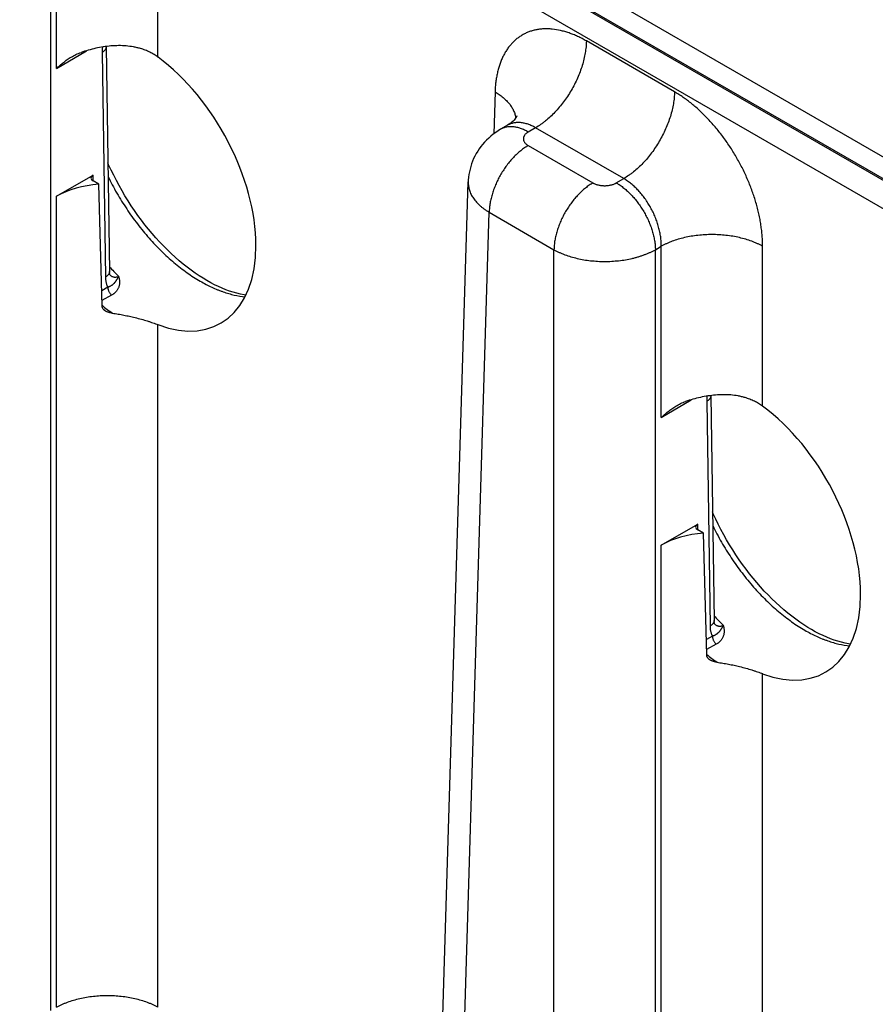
# Model space of a CAD drawing. Header units: inches. Extents: x 0 to 34, y 0 to 22.
# Tile 66 of 70: x 26.3 to 27.3, y 18.5 to 19.5. Entities that reach past the tile are written whole.
import ezdxf

# ---------------------------------------------------------------- set-up
doc = ezdxf.new("R2010")
doc.units = ezdxf.units.IN
doc.header["$LTSCALE"] = 1.87
doc.header["$MEASUREMENT"] = 0
doc.layers.get('0').update_dxf_attribs({"linetype": 'CONTINUOUS'})

msp = doc.modelspace()

# ---------------------------------------------------------------- linework, layer by layer
at = {"color": 7, "linetype": 'CONTINUOUS'}
for p, q in [((28.757, 18.494), (26.1618, 19.9924)), ((28.7435, 18.471), (26.1483, 19.9694)), ((26.3612, 18.4515), (26.3612, 19.6589)), ((26.3675, 19.4762), (26.3675, 19.6626)), ((26.4778, 19.4887), (26.4778, 19.6626)), ((27.3494, 19.3085), (26.927, 19.5524)), ((27.3816, 19.3135), (26.9612, 19.5563)), ((27.0395, 19.4509), (26.9437, 19.5063)), ((26.3675, 19.4762), (26.4001, 19.4957)), ((26.4214, 19.4999), (26.4214, 19.5003)), ((26.4214, 19.4999), (26.425, 19.2556)), ((26.417, 19.4938), (26.4206, 19.2494)), ((26.8444, 19.4509), (26.8431, 19.4053)), ((26.858, 19.4145), (26.8505, 19.4102)), ((26.8885, 19.4119), (26.8805, 19.4072)), ((26.9844, 19.3565), (26.8885, 19.4119)), ((26.8805, 19.3925), (26.9509, 19.3519)), ((26.3675, 19.3375), (26.4072, 19.3604)), ((26.4073, 19.3539), (26.4072, 19.3604)), ((26.9763, 19.3519), (26.9844, 19.3565)), ((26.4134, 19.3504), (26.4072, 19.354)), ((26.417, 19.2177), (26.4134, 19.3504)), ((26.7793, 18.1654), (26.8152, 19.3529)), ((26.8152, 19.3529), (26.8152, 19.3529)), ((26.3675, 18.4552), (26.3675, 19.3375)), ((26.8022, 18.1332), (26.8381, 19.3199)), ((26.8381, 19.3199), (26.9085, 19.2792)), ((27.0188, 19.2792), (27.0251, 19.2829)), ((27.0251, 19.0965), (27.0251, 19.2829)), ((27.1354, 19.109), (27.1354, 19.2829)), ((26.9085, 18.0719), (26.9085, 19.2792)), ((27.0188, 18.0719), (27.0188, 19.2792)), ((26.4233, 19.2384), (26.4166, 19.2346)), ((26.4274, 19.2297), (26.4169, 19.2239)), ((26.4778, 18.4552), (26.4778, 19.1977)), ((27.079, 19.1202), (27.079, 19.1206)), ((27.079, 19.1202), (27.0826, 18.8759)), ((27.0251, 19.0965), (27.0577, 19.116)), ((27.0746, 19.1141), (27.0782, 18.8698)), ((27.0251, 18.9578), (27.0648, 18.9807)), ((27.0649, 18.9742), (27.0648, 18.9807)), ((27.0711, 18.9707), (27.0648, 18.9743)), ((27.0747, 18.838), (27.0711, 18.9707)), ((27.0251, 18.0755), (27.0251, 18.9578)), ((27.0809, 18.8587), (27.0742, 18.855)), ((27.085, 18.85), (27.0745, 18.8442)), ((27.1354, 18.0755), (27.1354, 18.818))]:
    msp.add_line(p, q, dxfattribs=at)
for points in [[(26.8682, 19.4248), (26.8682, 19.4248), (26.8681, 19.4247), (26.868, 19.4245), (26.8679, 19.4241), (26.8676, 19.4236), (26.8672, 19.423), (26.8667, 19.4222), (26.866, 19.4213), (26.8651, 19.4202), (26.8641, 19.4191), (26.8628, 19.418), (26.8614, 19.4168), (26.8598, 19.4156), (26.858, 19.4145)], [(26.8505, 19.4102), (26.8478, 19.4086), (26.8451, 19.4068), (26.8424, 19.4048), (26.8399, 19.4028), (26.8375, 19.4007), (26.8352, 19.3985), (26.833, 19.3962), (26.8309, 19.3938), (26.829, 19.3914), (26.8272, 19.3889), (26.8255, 19.3863), (26.8239, 19.3837), (26.8225, 19.381), (26.8211, 19.3783), (26.82, 19.3755), (26.8189, 19.3726), (26.818, 19.3698), (26.8172, 19.3669), (26.8165, 19.3639), (26.816, 19.361), (26.8156, 19.358), (26.8153, 19.355), (26.8152, 19.3529)], [(26.5311, 19.2456), (26.5269, 19.2481), (26.5225, 19.2508), (26.5182, 19.2538), (26.5138, 19.2569), (26.5095, 19.2602), (26.5051, 19.2636), (26.5008, 19.2672), (26.4965, 19.271), (26.4922, 19.275), (26.488, 19.279), (26.4838, 19.2833), (26.4796, 19.2876), (26.4755, 19.2922), (26.4715, 19.2968), (26.4675, 19.3016), (26.4636, 19.3064), (26.4598, 19.3114), (26.456, 19.3165), (26.4524, 19.3217), (26.4488, 19.327), (26.4453, 19.3324), (26.4419, 19.3378), (26.4387, 19.3433), (26.4355, 19.3489), (26.4325, 19.3545), (26.4296, 19.3602), (26.4268, 19.3659), (26.4241, 19.3717), (26.4233, 19.3736)], [(26.4257, 19.2517), (26.4257, 19.2517), (26.4257, 19.2517), (26.4256, 19.2519), (26.4255, 19.252), (26.4255, 19.2522), (26.4254, 19.2525), (26.4253, 19.2529), (26.4252, 19.2533), (26.4251, 19.2538), (26.4251, 19.2544), (26.425, 19.255), (26.425, 19.2556)], [(26.5734, 19.2298), (26.5714, 19.2301), (26.5675, 19.2308), (26.5636, 19.2318), (26.5597, 19.2329), (26.5557, 19.2342), (26.5517, 19.2357), (26.5476, 19.2373), (26.5435, 19.2391), (26.5393, 19.2411), (26.5351, 19.2433), (26.5311, 19.2456)], [(27.1887, 18.8659), (27.1845, 18.8684), (27.1802, 18.8712), (27.1758, 18.8741), (27.1715, 18.8772), (27.1671, 18.8805), (27.1628, 18.8839), (27.1584, 18.8875), (27.1541, 18.8913), (27.1498, 18.8953), (27.1456, 18.8993), (27.1414, 18.9036), (27.1372, 18.9079), (27.1331, 18.9125), (27.1291, 18.9171), (27.1251, 18.9219), (27.1212, 18.9267), (27.1174, 18.9317), (27.1136, 18.9368), (27.11, 18.942), (27.1064, 18.9473), (27.1029, 18.9527), (27.0995, 18.9581), (27.0963, 18.9636), (27.0931, 18.9692), (27.0901, 18.9748), (27.0872, 18.9805), (27.0844, 18.9862), (27.0817, 18.992), (27.0809, 18.9939)], [(27.0833, 18.872), (27.0833, 18.872), (27.0833, 18.8721), (27.0832, 18.8722), (27.0832, 18.8723), (27.0831, 18.8726), (27.083, 18.8728), (27.0829, 18.8732), (27.0828, 18.8736), (27.0828, 18.8741), (27.0827, 18.8747), (27.0827, 18.8753), (27.0826, 18.8759)], [(27.231, 18.8501), (27.229, 18.8504), (27.2251, 18.8512), (27.2213, 18.8521), (27.2173, 18.8532), (27.2133, 18.8545), (27.2093, 18.856), (27.2052, 18.8576), (27.2011, 18.8594), (27.1969, 18.8615), (27.1927, 18.8636), (27.1887, 18.8659)]]:
    msp.add_lwpolyline(points, dxfattribs=at)
for centre, radius, start, end in [((26.6171, 19.4362), 0.2602, 222.4044, 225.5763), ((26.4337, 19.2602), 0.0116, 224.7003, 226.212), ((26.4334, 19.26), 0.0113, 226.2184, 226.9068), ((26.5517, 19.3815), 0.2113, 230.3842, 234.219), ((27.2747, 19.0565), 0.2602, 222.4044, 225.5763), ((27.0913, 18.8805), 0.0116, 224.7003, 226.212), ((27.091, 18.8803), 0.0113, 226.2184, 226.9068), ((27.2094, 19.0018), 0.2113, 230.3842, 234.219)]:
    msp.add_arc(centre, radius, start, end, dxfattribs=at)
for centre, major_axis, ratio, start_param, end_param in [((26.4591, 19.3536), (-0.0862, 0.1548), 0.587321, -3.750504, -0.908992), ((26.4128, 19.3572), (0.00787, 0), 0.577383, 2.356347, 3.927143), ((26.4227, 19.3056), (0.078, 0), 0.577559, 1.689562, 2.356042), ((27.1167, 18.9739), (-0.0862, 0.1548), 0.587321, -3.750504, -0.908992), ((27.0704, 18.9775), (0.00787, 0), 0.577383, 2.356347, 3.927143), ((27.0803, 18.926), (0.078, 0), 0.577559, 1.689562, 2.356042)]:
    msp.add_ellipse(centre, major_axis=major_axis, ratio=ratio, start_param=start_param, end_param=end_param, dxfattribs=at)
for points, knots in [([(26.9437, 19.5063), (26.9429, 19.5067), (26.9413, 19.5076), (26.939, 19.5089), (26.9366, 19.5101), (26.9335, 19.5116), (26.9296, 19.5133), (26.9249, 19.515), (26.9202, 19.5165), (26.9142, 19.5181), (26.9082, 19.5191), (26.9023, 19.5195), (26.898, 19.5195), (26.8938, 19.5192), (26.8897, 19.5186), (26.8858, 19.5177), (26.882, 19.5165), (26.8783, 19.515), (26.8748, 19.5132), (26.8714, 19.5112), (26.8682, 19.5088), (26.8652, 19.5062), (26.8624, 19.5033), (26.8597, 19.5002), (26.8572, 19.4968), (26.855, 19.4931), (26.8529, 19.4892), (26.8511, 19.4851), (26.8495, 19.4808), (26.8481, 19.4763), (26.8469, 19.4715), (26.8459, 19.4666), (26.8453, 19.4624), (26.8449, 19.459), (26.8446, 19.4554), (26.8445, 19.4527), (26.8444, 19.4509)], [0, 0, 0, 0, 0.018771, 0.037315, 0.055633, 0.073719, 0.109192, 0.14374, 0.177371, 0.210105, 0.272973, 0.303232, 0.332777, 0.361681, 0.390031, 0.417924, 0.445465, 0.472767, 0.499949, 0.527131, 0.554435, 0.581979, 0.609876, 0.63823, 0.667139, 0.696688, 0.726954, 0.757996, 0.789866, 0.822605, 0.856242, 0.890796, 0.926274, 0.944362, 0.962681, 1, 1, 1, 1]), ([(26.9437, 19.5063), (26.9437, 19.5042), (26.9434, 19.4998), (26.9425, 19.4932), (26.9411, 19.4865), (26.9393, 19.4796), (26.9369, 19.4727), (26.9341, 19.4658), (26.9309, 19.459), (26.9273, 19.4524), (26.9233, 19.446), (26.919, 19.4399), (26.9144, 19.4341), (26.9095, 19.4287), (26.9045, 19.4237), (26.9001, 19.4199), (26.8966, 19.4172), (26.8931, 19.4146), (26.8904, 19.4129), (26.8885, 19.4119)], [0, 0, 0, 0, 0.056204, 0.114844, 0.175677, 0.238406, 0.302692, 0.368164, 0.434427, 0.501069, 0.567675, 0.633826, 0.699114, 0.763148, 0.825562, 0.886023, 0.915434, 0.944253, 1, 1, 1, 1]), ([(26.4588, 19.498), (26.4575, 19.4984), (26.455, 19.499), (26.4498, 19.5001), (26.4431, 19.501), (26.4349, 19.5013), (26.4266, 19.5009), (26.4183, 19.4999), (26.4101, 19.4984), (26.402, 19.4963), (26.3967, 19.4947), (26.3941, 19.4938)], [0, 0, 0, 0, 0.059414, 0.119511, 0.241611, 0.366007, 0.492197, 0.619533, 0.747235, 0.874399, 1, 1, 1, 1]), ([(26.4214, 19.4999), (26.4214, 19.4998), (26.4214, 19.4995), (26.4213, 19.499), (26.4212, 19.4986), (26.4211, 19.4981), (26.4208, 19.4974), (26.4203, 19.4966), (26.4196, 19.4958), (26.4189, 19.4951), (26.418, 19.4944), (26.4173, 19.494), (26.417, 19.4938)], [0, 0, 0, 0, 0.053428, 0.107132, 0.16138, 0.216429, 0.329766, 0.448849, 0.574858, 0.708542, 0.850254, 1, 1, 1, 1]), ([(26.4174, 19.4997), (26.4173, 19.4992), (26.4171, 19.4979), (26.417, 19.496), (26.417, 19.4945), (26.417, 19.4938)], [0, 0, 0, 0, 0.257785, 0.634903, 1, 1, 1, 1]), ([(26.4778, 19.4887), (26.4764, 19.4897), (26.4735, 19.4916), (26.4689, 19.4942), (26.4639, 19.4963), (26.4605, 19.4975), (26.4588, 19.498)], [0, 0, 0, 0, 0.244083, 0.491915, 0.743824, 1, 1, 1, 1]), ([(26.3675, 19.4762), (26.3687, 19.4774), (26.3712, 19.4797), (26.375, 19.483), (26.3791, 19.486), (26.382, 19.4879), (26.3835, 19.4888)], [0, 0, 0, 0, 0.24633, 0.495492, 0.74689, 1, 1, 1, 1]), ([(26.3835, 19.4888), (26.3843, 19.4893), (26.386, 19.4902), (26.3886, 19.4916), (26.3913, 19.4928), (26.3931, 19.4935), (26.3941, 19.4938)], [0, 0, 0, 0, 0.249374, 0.499282, 0.749554, 1, 1, 1, 1]), ([(26.8444, 19.4509), (26.846, 19.45), (26.849, 19.4481), (26.8531, 19.4449), (26.8568, 19.4415), (26.86, 19.438), (26.8622, 19.4349), (26.8637, 19.4323), (26.8646, 19.4304), (26.8654, 19.4285), (26.8661, 19.4266), (26.8666, 19.4246), (26.8669, 19.4233), (26.867, 19.4226)], [0, 0, 0, 0, 0.146504, 0.286379, 0.419577, 0.54626, 0.666826, 0.725039, 0.781995, 0.837819, 0.892654, 0.946657, 1, 1, 1, 1]), ([(27.0395, 19.4509), (27.0395, 19.4488), (27.0393, 19.4445), (27.0384, 19.4379), (27.037, 19.4311), (27.0351, 19.4242), (27.0328, 19.4173), (27.03, 19.4105), (27.0267, 19.4037), (27.0231, 19.3971), (27.0191, 19.3907), (27.0148, 19.3845), (27.0102, 19.3787), (27.0054, 19.3733), (27.0003, 19.3683), (26.996, 19.3646), (26.9924, 19.3618), (26.9889, 19.3593), (26.9862, 19.3576), (26.9844, 19.3565)], [0, 0, 0, 0, 0.056204, 0.114844, 0.175677, 0.238406, 0.302692, 0.368164, 0.434427, 0.501069, 0.567675, 0.633826, 0.699114, 0.763148, 0.825562, 0.886023, 0.915434, 0.944253, 1, 1, 1, 1]), ([(27.1354, 19.2829), (27.1354, 19.2839), (27.1354, 19.2857), (27.1353, 19.2886), (27.1352, 19.2914), (27.135, 19.2943), (27.1347, 19.2972), (27.1343, 19.3011), (27.1336, 19.3061), (27.1326, 19.3121), (27.1314, 19.3182), (27.1299, 19.3243), (27.1282, 19.3304), (27.1263, 19.3366), (27.1242, 19.3427), (27.1219, 19.3488), (27.1194, 19.355), (27.1167, 19.361), (27.1138, 19.3671), (27.1107, 19.373), (27.1064, 19.3808), (27.1018, 19.3884), (27.0968, 19.3958), (27.093, 19.4012), (27.089, 19.4064), (27.0849, 19.4115), (27.0807, 19.4164), (27.0764, 19.4211), (27.072, 19.4257), (27.0675, 19.43), (27.063, 19.4341), (27.0584, 19.4379), (27.0537, 19.4416), (27.0498, 19.4444), (27.0467, 19.4465), (27.0443, 19.4481), (27.0419, 19.4495), (27.0403, 19.4505), (27.0395, 19.4509)], [0, 0, 0, 0, 0.01391, 0.027977, 0.042197, 0.056569, 0.07109, 0.085754, 0.115501, 0.145778, 0.176552, 0.207783, 0.239431, 0.271453, 0.303804, 0.336438, 0.369306, 0.402359, 0.435547, 0.468819, 0.502124, 0.568621, 0.601717, 0.634642, 0.667346, 0.699781, 0.7319, 0.763657, 0.795009, 0.825914, 0.856334, 0.886231, 0.915574, 0.944332, 0.958484, 0.97248, 0.98632, 1, 1, 1, 1]), ([(26.8805, 19.4072), (26.8791, 19.408), (26.8771, 19.4091), (26.8743, 19.4103), (26.8716, 19.4113), (26.8689, 19.4121), (26.8662, 19.4126), (26.8643, 19.4129), (26.8624, 19.413), (26.8605, 19.413), (26.8587, 19.4129), (26.8569, 19.4126), (26.8552, 19.4122), (26.8536, 19.4117), (26.852, 19.411), (26.851, 19.4105), (26.8505, 19.4102)], [0, 0, 0, 0, 0.148542, 0.219948, 0.289419, 0.422584, 0.48642, 0.548508, 0.608953, 0.667884, 0.725457, 0.781852, 0.837272, 0.891941, 0.9461, 1, 1, 1, 1]), ([(26.8885, 19.4119), (26.8872, 19.4126), (26.8851, 19.4137), (26.8823, 19.4149), (26.8803, 19.4157), (26.8782, 19.4163), (26.8762, 19.4168), (26.8742, 19.4172), (26.8722, 19.4175), (26.8703, 19.4176), (26.8684, 19.4175), (26.8665, 19.4174), (26.8647, 19.4171), (26.8629, 19.4166), (26.8612, 19.4161), (26.8596, 19.4154), (26.8586, 19.4148), (26.858, 19.4145)], [0, 0, 0, 0, 0.14636, 0.216859, 0.285561, 0.35249, 0.417691, 0.481231, 0.543197, 0.6037, 0.66287, 0.720864, 0.777862, 0.834058, 0.889659, 0.944895, 1, 1, 1, 1]), ([(26.8805, 19.4072), (26.8803, 19.4071), (26.8799, 19.4069), (26.8791, 19.4063), (26.8783, 19.4057), (26.8773, 19.4048), (26.8766, 19.4039), (26.8761, 19.4031), (26.8758, 19.4024), (26.8756, 19.4019), (26.8754, 19.4014), (26.8753, 19.4009), (26.8752, 19.4004), (26.8752, 19.3999), (26.8752, 19.3994), (26.8753, 19.3988), (26.8754, 19.3983), (26.8756, 19.3978), (26.8758, 19.3973), (26.8761, 19.3967), (26.8765, 19.396), (26.8769, 19.3954), (26.8775, 19.3948), (26.8783, 19.3941), (26.8791, 19.3934), (26.8799, 19.3929), (26.8803, 19.3926), (26.8805, 19.3925)], [0, 0, 0, 0, 0.037619, 0.074291, 0.144717, 0.211306, 0.274244, 0.333903, 0.362694, 0.390896, 0.41861, 0.445948, 0.473031, 0.499985, 0.526938, 0.554022, 0.58136, 0.609073, 0.637274, 0.666066, 0.725726, 0.756773, 0.788694, 0.855284, 0.925707, 0.96238, 1, 1, 1, 1]), ([(26.8805, 19.3925), (26.8791, 19.3917), (26.8763, 19.3899), (26.8722, 19.3869), (26.8682, 19.3834), (26.8643, 19.3796), (26.8606, 19.3754), (26.8571, 19.371), (26.8538, 19.3663), (26.8507, 19.3613), (26.8479, 19.3562), (26.8454, 19.351), (26.8433, 19.3457), (26.8415, 19.3404), (26.84, 19.3351), (26.839, 19.3299), (26.8383, 19.3249), (26.8381, 19.3215), (26.8381, 19.3199)], [0, 0, 0, 0, 0.055747, 0.113969, 0.17443, 0.236844, 0.300879, 0.366168, 0.43232, 0.498926, 0.565569, 0.631832, 0.697305, 0.761592, 0.824321, 0.885155, 0.943796, 1, 1, 1, 1]), ([(26.4235, 19.3588), (26.425, 19.3557), (26.428, 19.3497), (26.433, 19.3408), (26.4382, 19.3321), (26.4437, 19.3236), (26.4494, 19.3152), (26.4554, 19.3072), (26.4616, 19.2994), (26.468, 19.2918), (26.4746, 19.2846), (26.4813, 19.2778), (26.4881, 19.2713), (26.4951, 19.2652), (26.5022, 19.2595), (26.5093, 19.2542), (26.5165, 19.2493), (26.5213, 19.2464), (26.5238, 19.245)], [0, 0, 0, 0, 0.065918, 0.132021, 0.198165, 0.264206, 0.33, 0.395406, 0.460285, 0.5245, 0.58792, 0.650419, 0.711878, 0.772186, 0.831238, 0.888944, 0.94522, 1, 1, 1, 1]), ([(27.0251, 19.2829), (27.0252, 19.2846), (27.0251, 19.288), (27.0246, 19.2932), (27.0237, 19.2984), (27.0224, 19.3038), (27.0207, 19.3092), (27.0187, 19.3146), (27.0164, 19.3199), (27.0137, 19.325), (27.0112, 19.3292), (27.0091, 19.3324), (27.0069, 19.3356), (27.0041, 19.3393), (27.0004, 19.3435), (26.9966, 19.3474), (26.9927, 19.3509), (26.9886, 19.3539), (26.9858, 19.3557), (26.9844, 19.3565)], [0, 0, 0, 0, 0.057025, 0.11632, 0.177646, 0.240715, 0.305199, 0.370738, 0.436952, 0.503447, 0.569823, 0.602845, 0.635688, 0.70064, 0.764316, 0.826373, 0.886504, 0.944448, 1, 1, 1, 1]), ([(26.8152, 19.3529), (26.8152, 19.3521), (26.8152, 19.3506), (26.8155, 19.3483), (26.8159, 19.3461), (26.8165, 19.3438), (26.8173, 19.3416), (26.8183, 19.3394), (26.8195, 19.3372), (26.8209, 19.3351), (26.8225, 19.333), (26.8242, 19.3309), (26.8261, 19.3289), (26.8282, 19.327), (26.8304, 19.3251), (26.8328, 19.3233), (26.8354, 19.3215), (26.8372, 19.3204), (26.8381, 19.3199)], [0, 0, 0, 0, 0.053724, 0.107696, 0.162179, 0.217424, 0.273665, 0.331111, 0.38995, 0.45034, 0.512418, 0.576288, 0.64203, 0.7097, 0.779331, 0.850935, 0.9245, 1, 1, 1, 1]), ([(26.9509, 19.3519), (26.9495, 19.3511), (26.9467, 19.3493), (26.9426, 19.3462), (26.9386, 19.3428), (26.9348, 19.3389), (26.931, 19.3348), (26.9275, 19.3303), (26.9242, 19.3256), (26.9211, 19.3207), (26.9183, 19.3156), (26.9158, 19.3104), (26.9137, 19.3051), (26.9119, 19.2998), (26.9104, 19.2945), (26.9094, 19.2893), (26.9087, 19.2842), (26.9085, 19.2809), (26.9085, 19.2792)], [0, 0, 0, 0, 0.055747, 0.113969, 0.17443, 0.236844, 0.300879, 0.366168, 0.43232, 0.498926, 0.565569, 0.631832, 0.697305, 0.761592, 0.824321, 0.885155, 0.943796, 1, 1, 1, 1]), ([(26.9509, 19.3519), (26.9511, 19.3517), (26.9515, 19.3515), (26.9524, 19.3511), (26.9536, 19.3505), (26.9552, 19.35), (26.9567, 19.3496), (26.9584, 19.3493), (26.9601, 19.349), (26.9619, 19.3489), (26.9636, 19.3488), (26.9654, 19.3489), (26.9671, 19.349), (26.9688, 19.3493), (26.9705, 19.3496), (26.9721, 19.35), (26.9736, 19.3505), (26.9748, 19.3511), (26.9757, 19.3515), (26.9761, 19.3517), (26.9763, 19.3519)], [0, 0, 0, 0, 0.027602, 0.055851, 0.114188, 0.17479, 0.237359, 0.301553, 0.366995, 0.433284, 0.5, 0.566716, 0.633005, 0.698447, 0.76264, 0.82521, 0.885812, 0.94415, 0.972399, 1, 1, 1, 1]), ([(26.9763, 19.3519), (26.9778, 19.3511), (26.9806, 19.3493), (26.9846, 19.3462), (26.9886, 19.3428), (26.9925, 19.3389), (26.9962, 19.3348), (26.9997, 19.3303), (27.0031, 19.3256), (27.0061, 19.3207), (27.0089, 19.3156), (27.0114, 19.3104), (27.0136, 19.3051), (27.0154, 19.2998), (27.0168, 19.2945), (27.0179, 19.2893), (27.0186, 19.2842), (27.0187, 19.2809), (27.0188, 19.2792)], [0, 0, 0, 0, 0.055747, 0.113969, 0.17443, 0.236844, 0.300879, 0.366168, 0.43232, 0.498926, 0.565569, 0.631832, 0.697305, 0.761592, 0.824321, 0.885155, 0.943796, 1, 1, 1, 1]), ([(27.1354, 19.2829), (27.1345, 19.2834), (27.1327, 19.2844), (27.1298, 19.2858), (27.1267, 19.2871), (27.1225, 19.2888), (27.117, 19.2906), (27.1101, 19.2924), (27.1029, 19.2939), (27.0955, 19.2949), (27.0879, 19.2955), (27.0803, 19.2957), (27.0727, 19.2955), (27.0651, 19.2949), (27.0577, 19.2939), (27.0505, 19.2924), (27.0436, 19.2906), (27.0381, 19.2888), (27.0339, 19.2871), (27.0308, 19.2858), (27.0279, 19.2844), (27.0261, 19.2834), (27.0251, 19.2829)], [0, 0, 0, 0, 0.027447, 0.055573, 0.084353, 0.113757, 0.174287, 0.236862, 0.301125, 0.366684, 0.43312, 0.5, 0.56688, 0.633316, 0.698875, 0.763138, 0.825713, 0.886243, 0.915647, 0.944427, 0.972553, 1, 1, 1, 1]), ([(26.9085, 19.2792), (26.9094, 19.2787), (26.9113, 19.2777), (26.9142, 19.2763), (26.9172, 19.275), (26.9214, 19.2733), (26.9269, 19.2715), (26.9338, 19.2697), (26.941, 19.2682), (26.9484, 19.2672), (26.956, 19.2666), (26.9636, 19.2663), (26.9713, 19.2666), (26.9788, 19.2672), (26.9862, 19.2682), (26.9923, 19.2694), (26.997, 19.2706), (27.0004, 19.2716), (27.0037, 19.2726), (27.0069, 19.2738), (27.0101, 19.275), (27.0131, 19.2763), (27.016, 19.2777), (27.0179, 19.2787), (27.0188, 19.2792)], [0, 0, 0, 0, 0.027482, 0.055636, 0.084438, 0.113857, 0.174402, 0.236975, 0.30122, 0.366751, 0.433152, 0.499992, 0.566832, 0.633233, 0.698763, 0.763009, 0.794531, 0.825589, 0.85614, 0.886143, 0.915562, 0.944364, 0.972518, 1, 1, 1, 1]), ([(26.425, 19.2556), (26.425, 19.2554), (26.425, 19.2552), (26.425, 19.2547), (26.4249, 19.2543), (26.4247, 19.2537), (26.4244, 19.253), (26.4239, 19.2522), (26.4233, 19.2515), (26.4225, 19.2507), (26.4216, 19.2501), (26.421, 19.2496), (26.4206, 19.2494)], [0, 0, 0, 0, 0.053428, 0.107132, 0.16138, 0.216429, 0.329766, 0.448849, 0.574858, 0.708542, 0.850254, 1, 1, 1, 1]), ([(26.4206, 19.2494), (26.4206, 19.2489), (26.4207, 19.2479), (26.4208, 19.2463), (26.421, 19.2448), (26.4213, 19.2434), (26.4217, 19.242), (26.4223, 19.2403), (26.4228, 19.2391), (26.4233, 19.2384)], [0, 0, 0, 0, 0.138484, 0.273155, 0.403946, 0.530821, 0.653789, 0.772905, 1, 1, 1, 1]), ([(26.4349, 19.2504), (26.4349, 19.2503), (26.4348, 19.2501), (26.4347, 19.2498), (26.4345, 19.2495), (26.4343, 19.2492), (26.4341, 19.2488), (26.434, 19.2485), (26.4338, 19.2481), (26.4335, 19.2477), (26.4333, 19.2473), (26.433, 19.2468), (26.4326, 19.2462), (26.4323, 19.2456), (26.4319, 19.2451), (26.4316, 19.2447), (26.4313, 19.2443), (26.431, 19.2438), (26.4306, 19.2433), (26.4301, 19.2428), (26.4298, 19.2424), (26.4295, 19.2421), (26.4291, 19.2417), (26.4287, 19.2414), (26.4282, 19.241), (26.4276, 19.2405), (26.427, 19.2401), (26.4264, 19.2398), (26.4257, 19.2394), (26.425, 19.239), (26.4244, 19.2388), (26.4239, 19.2386), (26.4235, 19.2384), (26.4233, 19.2384)], [0, 0, 0, 0, 0.018679, 0.037066, 0.055156, 0.072946, 0.107656, 0.124593, 0.141264, 0.17387, 0.205593, 0.236514, 0.266704, 0.325199, 0.353719, 0.381922, 0.409894, 0.437717, 0.493207, 0.521064, 0.54913, 0.577471, 0.606156, 0.635253, 0.664832, 0.725714, 0.757154, 0.789317, 0.856002, 0.890629, 0.92616, 0.962613, 1, 1, 1, 1]), ([(26.4257, 19.2517), (26.426, 19.2514), (26.4267, 19.2509), (26.4277, 19.2502), (26.4287, 19.2498), (26.4294, 19.2496), (26.43, 19.2495), (26.4306, 19.2494), (26.4315, 19.2494), (26.4325, 19.2495), (26.4338, 19.2498), (26.4346, 19.2502), (26.4349, 19.2504)], [0, 0, 0, 0, 0.127209, 0.251014, 0.372359, 0.432598, 0.492785, 0.553166, 0.613972, 0.737714, 0.86593, 1, 1, 1, 1]), ([(26.4349, 19.2504), (26.4351, 19.2499), (26.4354, 19.2489), (26.4357, 19.2473), (26.4359, 19.2458), (26.436, 19.2443), (26.436, 19.2428), (26.4358, 19.2414), (26.4355, 19.2399), (26.4351, 19.2386), (26.4346, 19.2372), (26.4339, 19.236), (26.4332, 19.2347), (26.4322, 19.2336), (26.4312, 19.2325), (26.4302, 19.2317), (26.4294, 19.231), (26.4285, 19.2304), (26.4279, 19.23), (26.4274, 19.2297)], [0, 0, 0, 0, 0.066878, 0.132272, 0.196206, 0.258798, 0.320226, 0.380704, 0.440497, 0.499905, 0.559253, 0.618879, 0.679123, 0.740316, 0.802761, 0.866717, 0.899339, 0.93242, 1, 1, 1, 1]), ([(26.4233, 19.2384), (26.4233, 19.238), (26.4233, 19.2372), (26.4235, 19.2361), (26.4239, 19.2349), (26.4244, 19.2337), (26.425, 19.2326), (26.4257, 19.2315), (26.4265, 19.2306), (26.4271, 19.23), (26.4274, 19.2297)], [0, 0, 0, 0, 0.113085, 0.233475, 0.359525, 0.489235, 0.620394, 0.750708, 0.877934, 1, 1, 1, 1]), ([(26.5238, 19.245), (26.5258, 19.2438), (26.53, 19.2415), (26.5362, 19.2384), (26.5414, 19.2361), (26.5456, 19.2345), (26.5497, 19.233), (26.5547, 19.2314), (26.5626, 19.2294), (26.5686, 19.2284), (26.5726, 19.228)], [0, 0, 0, 0, 0.137506, 0.271445, 0.401773, 0.465581, 0.528485, 0.651585, 0.771146, 1, 1, 1, 1]), ([(26.4198, 19.2132), (26.4196, 19.2133), (26.4192, 19.2136), (26.4185, 19.2143), (26.418, 19.215), (26.4175, 19.2158), (26.4173, 19.2164), (26.4171, 19.217), (26.4171, 19.2175), (26.417, 19.2177)], [0, 0, 0, 0, 0.13186, 0.261514, 0.513895, 0.637204, 0.758924, 0.879609, 1, 1, 1, 1]), ([(26.4282, 19.2101), (26.4278, 19.2101), (26.4271, 19.2103), (26.4259, 19.2105), (26.4248, 19.2108), (26.4237, 19.2111), (26.4226, 19.2115), (26.4216, 19.212), (26.4207, 19.2125), (26.4201, 19.2129), (26.4198, 19.2132)], [0, 0, 0, 0, 0.12857, 0.25682, 0.384418, 0.511014, 0.636241, 0.759725, 0.881093, 1, 1, 1, 1]), ([(26.4282, 19.2101), (26.4303, 19.2098), (26.4345, 19.2092), (26.4407, 19.2081), (26.4468, 19.2068), (26.4508, 19.2059), (26.4528, 19.2054)], [0, 0, 0, 0, 0.253865, 0.506249, 0.755537, 1, 1, 1, 1]), ([(26.4528, 19.2054), (26.4551, 19.2048), (26.4596, 19.2037), (26.4651, 19.2021), (26.4692, 19.2007), (26.4722, 19.1997), (26.4751, 19.1987), (26.4769, 19.198), (26.4778, 19.1977)], [0, 0, 0, 0, 0.270779, 0.529548, 0.653536, 0.773475, 0.889056, 1, 1, 1, 1]), ([(27.1164, 19.1183), (27.1151, 19.1187), (27.1126, 19.1193), (27.1074, 19.1204), (27.1007, 19.1213), (27.0925, 19.1216), (27.0842, 19.1212), (27.0759, 19.1202), (27.0677, 19.1187), (27.0596, 19.1166), (27.0543, 19.115), (27.0517, 19.1141)], [0, 0, 0, 0, 0.059414, 0.119511, 0.241611, 0.366007, 0.492197, 0.619533, 0.747235, 0.874399, 1, 1, 1, 1]), ([(27.079, 19.1202), (27.079, 19.1201), (27.079, 19.1198), (27.0789, 19.1194), (27.0788, 19.1189), (27.0787, 19.1184), (27.0784, 19.1177), (27.0779, 19.1169), (27.0772, 19.1161), (27.0765, 19.1154), (27.0756, 19.1147), (27.0749, 19.1143), (27.0746, 19.1141)], [0, 0, 0, 0, 0.053428, 0.107132, 0.16138, 0.216429, 0.329766, 0.448849, 0.574858, 0.708542, 0.850254, 1, 1, 1, 1]), ([(27.075, 19.12), (27.0749, 19.1195), (27.0747, 19.1182), (27.0746, 19.1163), (27.0746, 19.1148), (27.0746, 19.1141)], [0, 0, 0, 0, 0.257785, 0.634903, 1, 1, 1, 1]), ([(27.0251, 19.0965), (27.0263, 19.0977), (27.0288, 19.1), (27.0326, 19.1033), (27.0367, 19.1063), (27.0396, 19.1082), (27.0411, 19.1091)], [0, 0, 0, 0, 0.24633, 0.495492, 0.74689, 1, 1, 1, 1]), ([(27.0411, 19.1091), (27.0419, 19.1096), (27.0436, 19.1105), (27.0462, 19.1119), (27.0489, 19.1131), (27.0507, 19.1138), (27.0517, 19.1141)], [0, 0, 0, 0, 0.249374, 0.499282, 0.749554, 1, 1, 1, 1]), ([(27.1354, 19.109), (27.134, 19.11), (27.1311, 19.1119), (27.1265, 19.1145), (27.1215, 19.1166), (27.1181, 19.1178), (27.1164, 19.1183)], [0, 0, 0, 0, 0.244083, 0.491915, 0.743824, 1, 1, 1, 1]), ([(27.0811, 18.9791), (27.0826, 18.976), (27.0857, 18.97), (27.0906, 18.9611), (27.0958, 18.9524), (27.1013, 18.9439), (27.107, 18.9356), (27.113, 18.9275), (27.1192, 18.9197), (27.1256, 18.9121), (27.1322, 18.9049), (27.1389, 18.8981), (27.1458, 18.8916), (27.1527, 18.8855), (27.1598, 18.8798), (27.1669, 18.8745), (27.1741, 18.8696), (27.1789, 18.8667), (27.1814, 18.8653)], [0, 0, 0, 0, 0.065918, 0.132021, 0.198165, 0.264206, 0.33, 0.395406, 0.460285, 0.5245, 0.58792, 0.650419, 0.711878, 0.772186, 0.831238, 0.888944, 0.94522, 1, 1, 1, 1]), ([(27.0826, 18.8759), (27.0826, 18.8757), (27.0826, 18.8755), (27.0826, 18.875), (27.0825, 18.8746), (27.0823, 18.8741), (27.082, 18.8734), (27.0815, 18.8726), (27.0809, 18.8718), (27.0801, 18.871), (27.0792, 18.8704), (27.0786, 18.8699), (27.0782, 18.8698)], [0, 0, 0, 0, 0.053428, 0.107132, 0.16138, 0.216429, 0.329766, 0.448849, 0.574858, 0.708542, 0.850254, 1, 1, 1, 1]), ([(27.0782, 18.8698), (27.0783, 18.8692), (27.0783, 18.8682), (27.0784, 18.8666), (27.0786, 18.8651), (27.0789, 18.8637), (27.0793, 18.8623), (27.0799, 18.8606), (27.0804, 18.8594), (27.0809, 18.8587)], [0, 0, 0, 0, 0.138484, 0.273155, 0.403946, 0.530821, 0.653789, 0.772905, 1, 1, 1, 1]), ([(27.0926, 18.8707), (27.0925, 18.8706), (27.0924, 18.8704), (27.0923, 18.8701), (27.0921, 18.8698), (27.0919, 18.8695), (27.0918, 18.8691), (27.0916, 18.8688), (27.0914, 18.8685), (27.0911, 18.868), (27.0909, 18.8676), (27.0906, 18.8671), (27.0902, 18.8665), (27.0899, 18.8659), (27.0895, 18.8654), (27.0892, 18.865), (27.089, 18.8646), (27.0886, 18.8641), (27.0882, 18.8636), (27.0877, 18.8631), (27.0874, 18.8627), (27.0871, 18.8624), (27.0867, 18.8621), (27.0863, 18.8617), (27.0858, 18.8613), (27.0852, 18.8609), (27.0846, 18.8605), (27.084, 18.8601), (27.0833, 18.8597), (27.0826, 18.8593), (27.0821, 18.8591), (27.0815, 18.8589), (27.0811, 18.8587), (27.0809, 18.8587)], [0, 0, 0, 0, 0.018679, 0.037066, 0.055156, 0.072946, 0.107656, 0.124593, 0.141264, 0.17387, 0.205593, 0.236514, 0.266704, 0.325199, 0.353719, 0.381922, 0.409894, 0.437717, 0.493207, 0.521064, 0.54913, 0.577471, 0.606156, 0.635253, 0.664832, 0.725714, 0.757154, 0.789317, 0.856002, 0.890629, 0.92616, 0.962613, 1, 1, 1, 1]), ([(27.0833, 18.872), (27.0836, 18.8717), (27.0843, 18.8712), (27.0853, 18.8705), (27.0863, 18.8701), (27.0871, 18.8699), (27.0876, 18.8698), (27.0882, 18.8697), (27.0891, 18.8697), (27.0901, 18.8698), (27.0914, 18.8701), (27.0922, 18.8705), (27.0926, 18.8707)], [0, 0, 0, 0, 0.127209, 0.251014, 0.372359, 0.432598, 0.492785, 0.553166, 0.613972, 0.737714, 0.86593, 1, 1, 1, 1]), ([(27.0926, 18.8707), (27.0927, 18.8702), (27.093, 18.8692), (27.0933, 18.8676), (27.0935, 18.8661), (27.0936, 18.8646), (27.0936, 18.8631), (27.0934, 18.8617), (27.0931, 18.8603), (27.0927, 18.8589), (27.0922, 18.8576), (27.0915, 18.8563), (27.0908, 18.8551), (27.0899, 18.8539), (27.0888, 18.8528), (27.0879, 18.852), (27.087, 18.8513), (27.0862, 18.8507), (27.0855, 18.8503), (27.085, 18.85)], [0, 0, 0, 0, 0.066878, 0.132272, 0.196206, 0.258798, 0.320226, 0.380704, 0.440497, 0.499905, 0.559253, 0.618879, 0.679123, 0.740316, 0.802761, 0.866717, 0.899339, 0.93242, 1, 1, 1, 1]), ([(27.1814, 18.8653), (27.1834, 18.8641), (27.1876, 18.8618), (27.1938, 18.8587), (27.199, 18.8564), (27.2032, 18.8548), (27.2073, 18.8534), (27.2123, 18.8517), (27.2202, 18.8497), (27.2262, 18.8487), (27.2302, 18.8483)], [0, 0, 0, 0, 0.137506, 0.271445, 0.401773, 0.465581, 0.528485, 0.651585, 0.771146, 1, 1, 1, 1]), ([(27.0809, 18.8587), (27.0809, 18.8583), (27.0809, 18.8575), (27.0811, 18.8564), (27.0815, 18.8552), (27.082, 18.854), (27.0826, 18.8529), (27.0833, 18.8518), (27.0841, 18.8509), (27.0847, 18.8503), (27.085, 18.85)], [0, 0, 0, 0, 0.113085, 0.233475, 0.359525, 0.489235, 0.620394, 0.750708, 0.877934, 1, 1, 1, 1]), ([(27.0774, 18.8335), (27.0772, 18.8336), (27.0768, 18.8339), (27.0762, 18.8346), (27.0756, 18.8353), (27.0751, 18.8361), (27.0749, 18.8367), (27.0747, 18.8373), (27.0747, 18.8378), (27.0747, 18.838)], [0, 0, 0, 0, 0.13186, 0.261514, 0.513895, 0.637204, 0.758924, 0.879609, 1, 1, 1, 1]), ([(27.0858, 18.8304), (27.0854, 18.8304), (27.0847, 18.8306), (27.0835, 18.8308), (27.0824, 18.8311), (27.0813, 18.8314), (27.0802, 18.8318), (27.0792, 18.8323), (27.0783, 18.8328), (27.0777, 18.8332), (27.0774, 18.8335)], [0, 0, 0, 0, 0.12857, 0.25682, 0.384418, 0.511014, 0.636241, 0.759725, 0.881093, 1, 1, 1, 1]), ([(27.0858, 18.8304), (27.0879, 18.8301), (27.0921, 18.8295), (27.0983, 18.8284), (27.1044, 18.8272), (27.1084, 18.8262), (27.1104, 18.8257)], [0, 0, 0, 0, 0.253865, 0.506249, 0.755537, 1, 1, 1, 1]), ([(27.1104, 18.8257), (27.1127, 18.8252), (27.1172, 18.824), (27.1227, 18.8224), (27.1268, 18.821), (27.1298, 18.82), (27.1327, 18.819), (27.1345, 18.8183), (27.1354, 18.818)], [0, 0, 0, 0, 0.270779, 0.529548, 0.653536, 0.773475, 0.889056, 1, 1, 1, 1]), ([(26.3675, 18.4552), (26.3685, 18.4557), (26.3703, 18.4567), (26.3732, 18.4581), (26.3762, 18.4594), (26.3805, 18.4611), (26.386, 18.4629), (26.3929, 18.4647), (26.4001, 18.4662), (26.4075, 18.4672), (26.4151, 18.4678), (26.4227, 18.468), (26.4303, 18.4678), (26.4379, 18.4672), (26.4453, 18.4662), (26.4525, 18.4647), (26.4594, 18.4629), (26.4649, 18.4611), (26.4691, 18.4594), (26.4721, 18.4581), (26.475, 18.4567), (26.4769, 18.4557), (26.4778, 18.4552)], [0, 0, 0, 0, 0.027447, 0.055573, 0.084353, 0.113757, 0.174287, 0.236862, 0.301125, 0.366684, 0.43312, 0.5, 0.56688, 0.633316, 0.698875, 0.763138, 0.825713, 0.886243, 0.915647, 0.944427, 0.972553, 1, 1, 1, 1])]:
    msp.add_open_spline(points, degree=3, knots=knots, dxfattribs=at)

doc.saveas('drawing.dxf')
